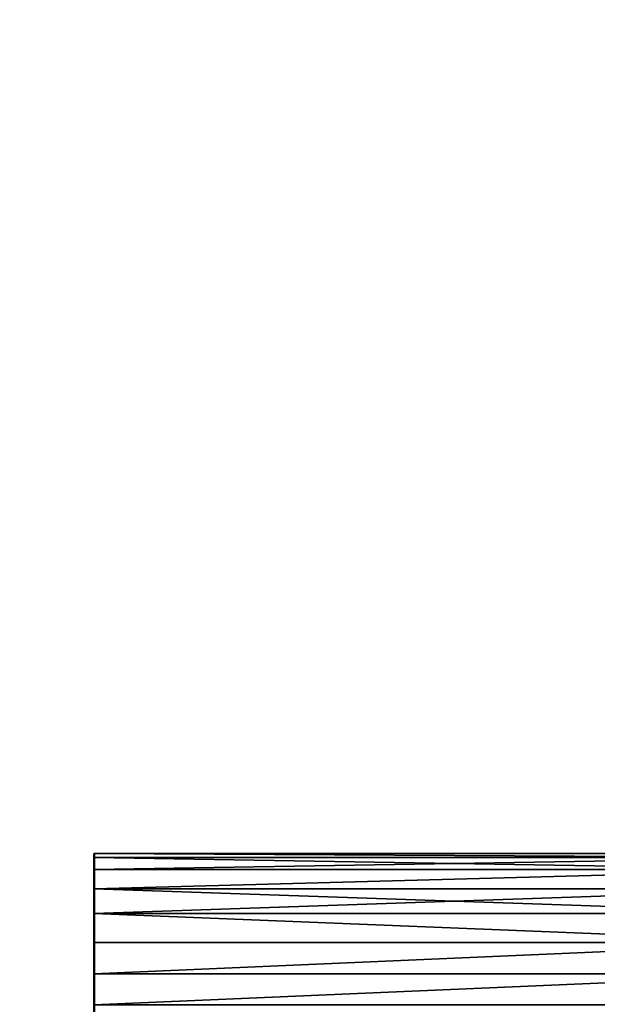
# Model space of a CAD drawing. Header units: millimetres. Extents: x 0 to 359, y -327 to 1.
# Tile 155 of 187: x 321 to 340, y -265 to -232. Entities that reach past the tile are written whole.
import ezdxf

# ---------------------------------------------------------------- set-up
doc = ezdxf.new("R2010")
doc.units = ezdxf.units.MM
doc.header["$MEASUREMENT"] = 0
doc.layers.add('0 Misc', color=7, linetype='Continuous', lineweight=35)
doc.layers.add('10 Raster Images', color=7, linetype='Continuous', lineweight=35)

msp = doc.modelspace()

# ---------------------------------------------------------------- linework, layer by layer
at = {"layer": '0 Misc', "color": 160, "linetype": 'Continuous', "lineweight": 25}
for p, q in [((323, -260.036, 9), (323, -259.636, 5.965)), ((323, -259.636, 8.035), (323, -259.636, 5.965)), ((323, -260.036, 328), (323, -259.636, 324.965)), ((323, -259.636, 327.035), (323, -259.636, 324.965)), ((323, -260.672, 9.828), (323, -260.036, 5)), ((323, -260.036, 9), (323, -260.036, 5)), ((323, -260.672, 328.828), (323, -260.036, 324)), ((323, -260.036, 328), (323, -260.036, 324)), ((323, -261.5, 10.464), (323, -260.672, 4.172)), ((323, -260.672, 9.828), (323, -260.672, 4.172)), ((323, -261.5, 329.464), (323, -260.672, 323.172)), ((323, -260.672, 328.828), (323, -260.672, 323.172)), ((323, -262.465, 10.864), (323, -261.5, 3.536)), ((323, -261.5, 10.464), (323, -261.5, 3.536)), ((323, -262.465, 329.864), (323, -261.5, 322.536)), ((323, -261.5, 329.464), (323, -261.5, 322.536)), ((323, -263.5, 11), (323, -262.465, 3.136)), ((323, -262.465, 10.864), (323, -262.465, 3.136)), ((323, -263.5, 330), (323, -262.465, 322.136)), ((323, -262.465, 329.864), (323, -262.465, 322.136)), ((323, -264.535, 10.864), (323, -263.5, 3)), ((323, -263.5, 11), (323, -263.5, 3)), ((323, -264.535, 329.864), (323, -263.5, 322)), ((323, -263.5, 330), (323, -263.5, 322))]:
    msp.add_line(p, q, dxfattribs=at).dxf.unprotected_set("ltscale", 0)
at = {"layer": '0 Misc', "color": 160, "linetype": 'Continuous', "lineweight": 50, "extrusion": (1, 0, 0)}
for centre in [(-263.5, 3, 323), (-263.5, 322, 323)]:
    msp.add_circle(centre, 4, dxfattribs=at).dxf.unprotected_set("ltscale", 0)
at = {"layer": '0 Misc', "color": 7, "lineweight": 25}
for points, invisible_edges in [([(347, -294.5, 13), (12, -0.5, 13), (12, -294.5, 13)], 1), ([(347, -294.5, 13), (347, -0.5, 13), (12, -0.5, 13)], 12), ([(347, -0.5, 1), (12, -294.5, 1), (12, -0.5, 1)], 1), ([(347, -0.5, 1), (347, -294.5, 1), (12, -294.5, 1)], 12)]:
    msp.add_3dface(points, dxfattribs=dict(at, invisible_edges=invisible_edges))
at = {"layer": '0 Misc', "color": 5, "lineweight": 25}
for points, invisible_edges in [([(347, -294.5, 332), (12, -0.5, 332), (12, -294.5, 332)], 1), ([(347, -294.5, 332), (347, -0.5, 332), (12, -0.5, 332)], 12)]:
    msp.add_3dface(points, dxfattribs=dict(at, invisible_edges=invisible_edges))
for points in [[(63.439, -256.939, 320), (12, -0.5, 320), (347, -0.5, 320)], [(63.439, -256.939, 320), (347, -0.5, 320), (63.75, -256.701, 320)], [(63.75, -256.701, 320), (347, -0.5, 320), (64.112, -256.551, 320)], [(64.112, -256.551, 320), (347, -0.5, 320), (64.5, -256.5, 320)], [(64.5, -256.5, 320), (347, -0.5, 320), (64.888, -256.551, 320)], [(64.888, -256.551, 320), (347, -0.5, 320), (65.25, -256.701, 320)], [(65.25, -256.701, 320), (347, -0.5, 320), (65.561, -256.939, 320)], [(65.561, -256.939, 320), (347, -0.5, 320), (65.799, -257.25, 320)], [(65.799, -257.25, 320), (347, -0.5, 320), (65.949, -257.612, 320)], [(65.949, -257.612, 320), (347, -0.5, 320), (66, -258, 320)], [(66, -258, 320), (347, -0.5, 320), (87.439, -256.939, 320)], [(87.439, -256.939, 320), (347, -0.5, 320), (87.75, -256.701, 320)], [(87.75, -256.701, 320), (347, -0.5, 320), (88.112, -256.551, 320)], [(88.112, -256.551, 320), (347, -0.5, 320), (88.5, -256.5, 320)], [(88.5, -256.5, 320), (347, -0.5, 320), (88.888, -256.551, 320)], [(88.888, -256.551, 320), (347, -0.5, 320), (89.25, -256.701, 320)], [(89.25, -256.701, 320), (347, -0.5, 320), (89.561, -256.939, 320)], [(89.561, -256.939, 320), (347, -0.5, 320), (89.799, -257.25, 320)], [(89.799, -257.25, 320), (347, -0.5, 320), (89.949, -257.612, 320)], [(89.949, -257.612, 320), (347, -0.5, 320), (90, -258, 320)], [(90, -258, 320), (347, -0.5, 320), (347, -294.5, 320)], [(347, -294.5, 320), (89.949, -258.388, 320), (90, -258, 320)], [(347, -294.5, 320), (89.799, -258.75, 320), (89.949, -258.388, 320)], [(347, -294.5, 320), (89.561, -259.061, 320), (89.799, -258.75, 320)], [(347, -294.5, 320), (89.25, -259.299, 320), (89.561, -259.061, 320)], [(347, -294.5, 320), (66, -279, 320), (88.112, -259.449, 320)], [(347, -294.5, 320), (88.112, -259.449, 320), (88.5, -259.5, 320)], [(347, -294.5, 320), (88.5, -259.5, 320), (88.888, -259.449, 320)], [(347, -294.5, 320), (88.888, -259.449, 320), (89.25, -259.299, 320)], [(323, -259.5, 326), (323, -259.636, 324.965), (347, -259.636, 324.965)], [(323, -259.5, 326), (347, -259.636, 324.965), (347, -259.5, 326)], [(347, -259.636, 327.035), (323, -259.5, 326), (347, -259.5, 326)], [(347, -259.636, 327.035), (323, -259.636, 327.035), (323, -259.5, 326)], [(323, -259.636, 327.035), (323, -259.636, 324.965), (323, -259.5, 326)], [(347, -259.636, 324.965), (323, -260.036, 324), (347, -260.036, 324)], [(347, -259.636, 324.965), (323, -259.636, 324.965), (323, -260.036, 324)], [(347, -260.036, 328), (323, -259.636, 327.035), (347, -259.636, 327.035)], [(347, -260.036, 328), (323, -260.036, 328), (323, -259.636, 327.035)], [(323, -260.036, 328), (323, -260.036, 324), (323, -259.636, 324.965)], [(323, -260.036, 328), (323, -259.636, 324.965), (323, -259.636, 327.035)], [(347, -260.036, 324), (323, -260.672, 323.172), (347, -260.672, 323.172)], [(323, -260.672, 328.828), (323, -260.036, 328), (347, -260.036, 328)], [(323, -260.672, 328.828), (347, -260.036, 328), (347, -260.672, 328.828)], [(347, -260.036, 324), (323, -260.036, 324), (323, -260.672, 323.172)], [(323, -260.672, 328.828), (323, -260.672, 323.172), (323, -260.036, 324)], [(323, -260.672, 328.828), (323, -260.036, 324), (323, -260.036, 328)], [(323, -261.5, 322.536), (347, -261.5, 322.536), (347, -260.672, 323.172)], [(323, -260.672, 323.172), (323, -261.5, 322.536), (347, -260.672, 323.172)], [(347, -261.5, 329.464), (323, -260.672, 328.828), (347, -260.672, 328.828)], [(347, -261.5, 329.464), (323, -261.5, 329.464), (323, -260.672, 328.828)], [(323, -261.5, 329.464), (323, -261.5, 322.536), (323, -260.672, 323.172)], [(323, -261.5, 329.464), (323, -260.672, 323.172), (323, -260.672, 328.828)], [(347, -262.465, 322.136), (323, -261.5, 322.536), (323, -262.465, 322.136)], [(347, -262.465, 322.136), (347, -261.5, 322.536), (323, -261.5, 322.536)], [(347, -262.465, 329.864), (323, -261.5, 329.464), (347, -261.5, 329.464)], [(347, -262.465, 329.864), (323, -262.465, 329.864), (323, -261.5, 329.464)], [(323, -262.465, 329.864), (323, -262.465, 322.136), (323, -261.5, 322.536)], [(323, -262.465, 329.864), (323, -261.5, 322.536), (323, -261.5, 329.464)], [(323, -263.5, 330), (323, -262.465, 329.864), (347, -262.465, 329.864)], [(323, -263.5, 330), (347, -262.465, 329.864), (347, -263.5, 330)], [(347, -262.465, 322.136), (323, -263.5, 322), (347, -263.5, 322)], [(347, -262.465, 322.136), (323, -262.465, 322.136), (323, -263.5, 322)], [(323, -263.5, 330), (323, -263.5, 322), (323, -262.465, 322.136)], [(323, -263.5, 330), (323, -262.465, 322.136), (323, -262.465, 329.864)], [(323, -264.535, 329.864), (323, -263.5, 330), (347, -263.5, 330)], [(347, -264.535, 329.864), (323, -264.535, 329.864), (347, -263.5, 330)], [(347, -263.5, 322), (323, -264.535, 322.136), (347, -264.535, 322.136)], [(347, -263.5, 322), (323, -263.5, 322), (323, -264.535, 322.136)], [(323, -264.535, 329.864), (323, -264.535, 322.136), (323, -263.5, 322)], [(323, -264.535, 329.864), (323, -263.5, 322), (323, -263.5, 330)]]:
    msp.add_3dface(points, dxfattribs=at)
at = {"layer": '0 Misc', "color": 7, "lineweight": 25}
for points in [[(323, -259.5, 7), (323, -259.636, 5.965), (347, -259.636, 5.965)], [(323, -259.5, 7), (347, -259.636, 5.965), (347, -259.5, 7)], [(347, -259.636, 8.035), (323, -259.5, 7), (347, -259.5, 7)], [(347, -259.636, 8.035), (323, -259.636, 8.035), (323, -259.5, 7)], [(323, -259.636, 8.035), (323, -259.636, 5.965), (323, -259.5, 7)], [(347, -259.636, 5.965), (323, -260.036, 5), (347, -260.036, 5)], [(347, -259.636, 5.965), (323, -259.636, 5.965), (323, -260.036, 5)], [(347, -260.036, 9), (323, -259.636, 8.035), (347, -259.636, 8.035)], [(347, -260.036, 9), (323, -260.036, 9), (323, -259.636, 8.035)], [(323, -260.036, 9), (323, -260.036, 5), (323, -259.636, 5.965)], [(323, -260.036, 9), (323, -259.636, 5.965), (323, -259.636, 8.035)], [(347, -260.036, 5), (323, -260.672, 4.172), (347, -260.672, 4.172)], [(323, -260.672, 9.828), (323, -260.036, 9), (347, -260.036, 9)], [(323, -260.672, 9.828), (347, -260.036, 9), (347, -260.672, 9.828)], [(347, -260.036, 5), (323, -260.036, 5), (323, -260.672, 4.172)], [(323, -260.672, 9.828), (323, -260.672, 4.172), (323, -260.036, 5)], [(323, -260.672, 9.828), (323, -260.036, 5), (323, -260.036, 9)], [(323, -261.5, 3.536), (347, -261.5, 3.536), (347, -260.672, 4.172)], [(323, -260.672, 4.172), (323, -261.5, 3.536), (347, -260.672, 4.172)], [(347, -261.5, 10.464), (323, -260.672, 9.828), (347, -260.672, 9.828)], [(347, -261.5, 10.464), (323, -261.5, 10.464), (323, -260.672, 9.828)], [(323, -261.5, 10.464), (323, -261.5, 3.536), (323, -260.672, 4.172)], [(323, -261.5, 10.464), (323, -260.672, 4.172), (323, -260.672, 9.828)], [(347, -262.465, 3.136), (323, -261.5, 3.536), (323, -262.465, 3.136)], [(347, -262.465, 3.136), (347, -261.5, 3.536), (323, -261.5, 3.536)], [(347, -262.465, 10.864), (323, -261.5, 10.464), (347, -261.5, 10.464)], [(347, -262.465, 10.864), (323, -262.465, 10.864), (323, -261.5, 10.464)], [(323, -262.465, 10.864), (323, -262.465, 3.136), (323, -261.5, 3.536)], [(323, -262.465, 10.864), (323, -261.5, 3.536), (323, -261.5, 10.464)], [(323, -263.5, 11), (323, -262.465, 10.864), (347, -262.465, 10.864)], [(323, -263.5, 11), (347, -262.465, 10.864), (347, -263.5, 11)], [(347, -262.465, 3.136), (323, -263.5, 3), (347, -263.5, 3)], [(347, -262.465, 3.136), (323, -262.465, 3.136), (323, -263.5, 3)], [(323, -263.5, 11), (323, -263.5, 3), (323, -262.465, 3.136)], [(323, -263.5, 11), (323, -262.465, 3.136), (323, -262.465, 10.864)], [(323, -264.535, 10.864), (323, -263.5, 11), (347, -263.5, 11)], [(347, -264.535, 10.864), (323, -264.535, 10.864), (347, -263.5, 11)], [(347, -263.5, 3), (323, -264.535, 3.136), (347, -264.535, 3.136)], [(347, -263.5, 3), (323, -263.5, 3), (323, -264.535, 3.136)], [(323, -264.535, 10.864), (323, -264.535, 3.136), (323, -263.5, 3)], [(323, -264.535, 10.864), (323, -263.5, 3), (323, -263.5, 11)]]:
    msp.add_3dface(points, dxfattribs=at)
at = {"layer": '10 Raster Images', "color": 160, "linetype": 'Continuous', "lineweight": 25}
for p, q in [((323, -259.636, 8.035), (323, -259.5, 7)), ((323, -259.5, 7), (323, -259.636, 5.965)), ((323, -259.636, 327.035), (323, -259.5, 326)), ((323, -259.5, 326), (323, -259.636, 324.965)), ((323, -259.636, 5.965), (323, -260.036, 5)), ((323, -260.036, 9), (323, -259.636, 8.035)), ((323, -259.636, 324.965), (323, -260.036, 324)), ((323, -260.036, 328), (323, -259.636, 327.035)), ((323, -260.036, 5), (323, -260.672, 4.172)), ((323, -260.672, 9.828), (323, -260.036, 9)), ((323, -260.036, 324), (323, -260.672, 323.172)), ((323, -260.672, 328.828), (323, -260.036, 328)), ((323, -260.672, 4.172), (323, -261.5, 3.536)), ((323, -261.5, 10.464), (323, -260.672, 9.828)), ((323, -260.672, 323.172), (323, -261.5, 322.536)), ((323, -261.5, 329.464), (323, -260.672, 328.828)), ((323, -261.5, 3.536), (323, -262.465, 3.136)), ((323, -262.465, 10.864), (323, -261.5, 10.464)), ((323, -261.5, 322.536), (323, -262.465, 322.136)), ((323, -262.465, 329.864), (323, -261.5, 329.464)), ((323, -262.465, 3.136), (323, -263.5, 3)), ((323, -263.5, 11), (323, -262.465, 10.864)), ((323, -262.465, 322.136), (323, -263.5, 322)), ((323, -263.5, 330), (323, -262.465, 329.864)), ((323, -263.5, 3), (323, -264.535, 3.136)), ((323, -264.535, 10.864), (323, -263.5, 11)), ((323, -263.5, 322), (323, -264.535, 322.136)), ((323, -264.535, 329.864), (323, -263.5, 330))]:
    msp.add_line(p, q, dxfattribs=at).dxf.unprotected_set("ltscale", 0)

doc.saveas('drawing.dxf')
